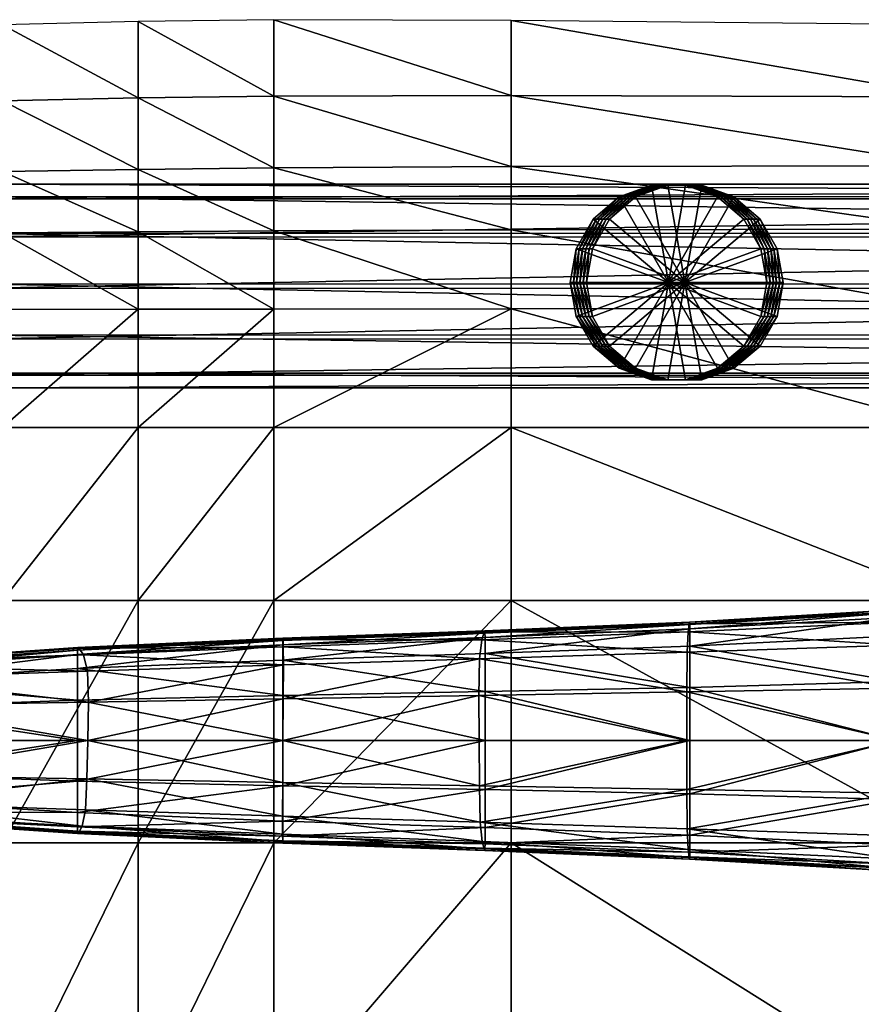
# Model space of a CAD drawing. Header units: inches. Extents: x -10.9 to 10.9, y -19.1 to 19.1.
# Tile 30 of 44: x -7.5 to -4.2, y 15 to 18.8. Entities that reach past the tile are written whole.
import ezdxf

# ---------------------------------------------------------------- set-up
doc = ezdxf.new("R2010")
doc.units = ezdxf.units.IN
doc.header["$MEASUREMENT"] = 0
doc.layers.get('0').update_dxf_attribs({"true_color": 0x5890e1})
doc.layers.add('BASE-FUNDICIÓN', color=1, linetype='Continuous', true_color=0xff0000)

# ---------------------------------------------------------------- blocks, each defined once
blk = doc.blocks.new('Box003')
at = {"color": 0}
mesh = blk.add_polyface(dxfattribs=at)
corners = [(-11.661, 1.6657, 2.0265), (-11.1372, 1.6657, 2.0172), (-11.1372, 2.3339, 2.1553), (-10.6135, 2.3339, 2.1238), (-10.6135, 1.6657, 1.9726), (-10.6135, 2.7902, 2.1289), (-11.1372, 2.7892, 2.1509), (-11.661, 2.3339, 2.1425), (-11.1372, 0.7302, 1.7492), (-10.0898, 2.3339, 2.0884), (-10.0898, 1.6657, 1.9203), (-9.1732, 2.3339, 2.0164), (-9.1732, 2.792, 2.0553), (-10.0898, 2.7912, 2.1071), (-11.1372, 3.0861, 1.991), (-10.6135, 3.0899, 1.9718), (-11.1372, 3.3223, 1.7328), (-10.6135, 3.3299, 1.7138), (-11.6395, 3.3051, 1.7175), (-11.6505, 3.0782, 1.9662), (-10.0898, 3.0937, 1.9536), (-10.0898, 3.3364, 1.6953), (-9.1732, 3.0973, 1.9088), (-10.0898, 3.6138, 1.4001), (-9.1732, 3.3412, 1.6535), (-10.0898, 3.9086, 1.0863), (-10.6135, 3.9022, 1.0984), (-10.6135, 3.6068, 1.416), (-11.1372, 3.5959, 1.4339), (-11.1372, 3.8883, 1.1145), (-11.6151, 3.8452, 1.1251), (-11.6276, 3.5665, 1.4308)]
mesh.append_faces([[corners[k] for k in face] for face in [(0, 1, 2), (3, 2, 1), (1, 4, 3), (2, 3, 5), (5, 6, 2), (7, 2, 6), (4, 1, 8), (9, 3, 4), (4, 10, 9), (11, 9, 10), (12, 13, 9), (3, 9, 13), (13, 5, 3), (14, 6, 5), (5, 15, 14), (16, 14, 15), (15, 17, 16), (14, 16, 18), (6, 14, 19), (20, 13, 12), (21, 20, 22), (20, 21, 17), (17, 15, 20), (13, 20, 15), (15, 5, 13), (23, 21, 24), (23, 25, 26), (26, 27, 23), (21, 23, 27), (27, 17, 21), (28, 16, 17), (17, 27, 28), (29, 28, 27), (27, 26, 29), (28, 29, 30), (30, 31, 28), (16, 28, 31), (31, 18, 16)]], dxfattribs={"vtx2": -1, "color": 0})
mesh = blk.add_polyface(dxfattribs=at)
corners = [(-7.4711, 3.1003, 1.81), (-7.4711, 3.3438, 1.5645), (-9.1732, 3.3412, 1.6535), (-9.1732, 3.0973, 1.9088), (-7.4711, 2.7928, 1.9431), (-9.1732, 2.792, 2.0553), (-5.481, 2.7936, 1.817), (-5.481, 3.1033, 1.6967), (-5.481, 3.3459, 1.461), (-3.7007, 3.1066, 1.608), (-3.7007, 3.3492, 1.3757), (-3.7007, 2.7944, 1.7233), (-10.0898, 1.6657, 1.9203), (-9.1732, 1.6657, 1.825), (-9.1732, 2.3339, 2.0164), (-10.0898, 2.3339, 2.0884), (-7.4711, 2.3339, 1.8753), (-7.4711, 1.6657, 1.6516), (-5.481, 1.6657, 1.4674), (-5.481, 2.3339, 1.7221), (-3.7007, 2.3339, 1.6135), (-3.7007, 1.6657, 1.3396), (-10.0898, 3.0937, 1.9536), (-10.0898, 3.3364, 1.6953), (-5.481, 3.8703, 0.9511), (-5.481, 3.6042, 1.2099), (-3.7007, 3.601, 1.1346), (-7.4711, 3.6107, 1.295), (-7.4711, 3.8893, 1.0136), (-9.1732, 3.9051, 1.0631), (-9.1732, 3.6156, 1.3663), (-10.0898, 3.6138, 1.4001), (-10.0898, 3.9086, 1.0863)]
mesh.append_faces([[corners[k] for k in face] for face in [(0, 1, 2), (2, 3, 0), (4, 0, 3), (3, 5, 4), (0, 4, 6), (6, 7, 0), (1, 0, 7), (7, 8, 1), (9, 10, 8), (8, 7, 9), (11, 9, 7), (7, 6, 11), (12, 13, 14), (15, 14, 5), (16, 4, 5), (5, 14, 16), (17, 16, 14), (14, 13, 17), (16, 17, 18), (18, 19, 16), (4, 16, 19), (19, 6, 4), (6, 19, 20), (19, 18, 21), (5, 3, 22), (3, 2, 23), (24, 25, 26), (25, 8, 10), (27, 1, 8), (8, 25, 27), (28, 27, 25), (25, 24, 28), (27, 28, 29), (29, 30, 27), (1, 27, 30), (30, 2, 1), (2, 30, 31), (32, 31, 30), (30, 29, 32)]], dxfattribs={"vtx2": -1, "color": 0})
mesh = blk.add_polyface(dxfattribs=at)
corners = [(-11.661, -2.4773, 1.251), (-11.1372, -2.4773, 1.1877), (-11.1372, -1.4082, 1.29), (-10.6135, -1.4082, 1.2238), (-10.6135, -2.4773, 1.1233), (-10.6135, -0.339, 1.4011), (-11.1372, -0.339, 1.4679), (-11.661, -1.4082, 1.3529), (-11.661, -0.339, 1.5251), (-11.1372, 0.7302, 1.7492), (-10.6135, 0.7302, 1.6912), (-10.6135, 1.6657, 1.9726), (-11.661, 0.7302, 1.7852), (-11.1372, 1.6657, 2.0172), (-11.1372, -4.6157, 1.1337), (-11.1372, -3.5465, 1.1337), (-11.661, -3.5465, 1.2024), (-10.6135, -3.5465, 1.0634), (-10.0898, -1.4082, 1.1508), (-10.0898, -2.4773, 1.0498), (-9.1732, -1.4082, 1.0239), (-9.1732, -2.4773, 0.9194), (-9.1732, -0.339, 1.2064), (-10.0898, -0.339, 1.3284), (-10.0898, 0.7302, 1.6259), (-9.1732, 0.7302, 1.5143), (-9.1732, 1.6657, 1.825), (-10.0898, 1.6657, 1.9203), (-10.0898, -3.5465, 0.9821), (-10.6135, -4.6157, 1.0634), (-10.0898, -4.6157, 0.9821), (-9.1732, -4.6157, 0.7871)]
mesh.append_faces([[corners[k] for k in face] for face in [(0, 1, 2), (3, 2, 1), (1, 4, 3), (2, 3, 5), (5, 6, 2), (7, 2, 6), (8, 6, 9), (10, 9, 6), (6, 5, 10), (9, 10, 11), (12, 9, 13), (14, 15, 16), (15, 17, 4), (4, 1, 15), (16, 15, 1), (18, 3, 4), (4, 19, 18), (20, 18, 19), (19, 21, 20), (18, 20, 22), (22, 23, 18), (3, 18, 23), (23, 5, 3), (24, 10, 5), (5, 23, 24), (25, 24, 23), (23, 22, 25), (26, 27, 24), (10, 24, 27), (27, 11, 10), (21, 19, 28), (17, 28, 19), (19, 4, 17), (17, 15, 14), (14, 29, 17), (28, 17, 29), (29, 30, 28), (28, 30, 31)]], dxfattribs={"vtx2": -1, "color": 0})
mesh = blk.add_polyface(dxfattribs=at)
corners = [(-7.4711, -1.4082, 0.7964), (-7.4711, -0.339, 0.9918), (-9.1732, -0.339, 1.2064), (-9.1732, -1.4082, 1.0239), (-7.4711, -2.4773, 0.6843), (-9.1732, -2.4773, 0.9194), (-5.481, -2.4773, 0.43), (-5.481, -1.4082, 0.5522), (-5.481, -0.339, 0.7638), (-3.7007, -1.4082, 0.3755), (-3.7007, -0.339, 0.6018), (-3.7007, -2.4773, 0.2423), (-7.4711, 0.7302, 1.317), (-7.4711, 1.6657, 1.6516), (-9.1732, 1.6657, 1.825), (-9.1732, 0.7302, 1.5143), (-5.481, 0.7302, 1.1084), (-5.481, 1.6657, 1.4674), (-3.7007, 0.7302, 0.9627), (-3.7007, 1.6657, 1.3396), (-7.4711, -3.5465, 0.6091), (-9.1732, -3.5465, 0.8456), (-7.4711, -4.6157, 0.5524), (-9.1732, -4.6157, 0.7871), (-5.481, -4.6157, 0.3004), (-5.481, -3.5465, 0.3537), (-3.7007, -3.5465, 0.1604), (-3.7007, -4.6157, 0.1042), (-10.0898, 0.7302, 1.6259), (-10.0898, -3.5465, 0.9821)]
mesh.append_faces([[corners[k] for k in face] for face in [(0, 1, 2), (2, 3, 0), (4, 0, 3), (3, 5, 4), (0, 4, 6), (6, 7, 0), (1, 0, 7), (7, 8, 1), (9, 10, 8), (8, 7, 9), (11, 9, 7), (7, 6, 11), (12, 13, 14), (14, 15, 12), (1, 12, 15), (15, 2, 1), (12, 1, 8), (8, 16, 12), (13, 12, 16), (16, 17, 13), (18, 19, 17), (17, 16, 18), (10, 18, 16), (16, 8, 10), (20, 4, 5), (5, 21, 20), (22, 20, 21), (21, 23, 22), (20, 22, 24), (24, 25, 20), (4, 20, 25), (25, 6, 4), (26, 11, 6), (6, 25, 26), (27, 26, 25), (25, 24, 27), (28, 15, 14), (29, 21, 5), (23, 21, 29)]], dxfattribs={"vtx2": -1, "color": 0})
blk = doc.blocks.new('Cylinder002')
at = {"color": 0}
mesh = blk.add_polyface(dxfattribs=at)
corners = [(0, 0), (0.3817, 0), (0.3587, 0.1305), (0.2924, 0.2453), (0.1908, 0.3306), (0.0663, 0.3759), (-0.0663, 0.3759), (-0.1908, 0.3306), (-0.2924, 0.2453), (-0.3587, 0.1305), (-0.3817, 0), (-0.3587, -0.1305), (-0.2924, -0.2453), (-0.1908, -0.3306), (-0.0663, -0.3759), (0.0663, -0.3759), (0.1908, -0.3306), (0.2924, -0.2453), (0.3587, -0.1305), (0.3817, 0, 0.1212), (0.3587, 0.1305, 0.1212), (0.2924, 0.2453, 0.1212), (0.1908, 0.3306, 0.1212), (0.0663, 0.3759, 0.1212), (-0.0663, 0.3759, 0.1212), (-0.1908, 0.3306, 0.1212), (-0.2924, 0.2453, 0.1212), (-0.3587, 0.1305, 0.1212), (-0.3817, 0, 0.1212), (-0.3587, -0.1305, 0.1212), (-0.2924, -0.2453, 0.1212), (-0.1908, -0.3306, 0.1212), (-0.0663, -0.3759, 0.1212), (0.0663, -0.3759, 0.1212), (0.1908, -0.3306, 0.1212), (0.2924, -0.2453, 0.1212), (0.3587, -0.1305, 0.1212), (0.3817, 0, 0.2424), (0.3587, 0.1305, 0.2424), (0.2924, 0.2453, 0.2424), (0.1908, 0.3306, 0.2424), (0.0663, 0.3759, 0.2424), (-0.0663, 0.3759, 0.2424), (-0.1908, 0.3306, 0.2424), (-0.2924, 0.2453, 0.2424), (-0.3587, 0.1305, 0.2424), (-0.3817, 0, 0.2424), (-0.3587, -0.1305, 0.2424), (-0.2924, -0.2453, 0.2424), (-0.1908, -0.3306, 0.2424), (-0.0663, -0.3759, 0.2424), (0.0663, -0.3759, 0.2424), (0.1908, -0.3306, 0.2424), (0.2924, -0.2453, 0.2424), (0.3587, -0.1305, 0.2424), (0.3817, 0, 0.3636), (0.3587, 0.1305, 0.3636), (0.2924, 0.2453, 0.3636), (0.1908, 0.3306, 0.3636), (0.0663, 0.3759, 0.3636), (-0.0663, 0.3759, 0.3636), (-0.1908, 0.3306, 0.3636), (-0.2924, 0.2453, 0.3636), (-0.3587, 0.1305, 0.3636), (-0.3817, 0, 0.3636), (-0.3587, -0.1305, 0.3636), (-0.2924, -0.2453, 0.3636), (-0.1908, -0.3306, 0.3636), (-0.0663, -0.3759, 0.3636), (0.0663, -0.3759, 0.3636), (0.1908, -0.3306, 0.3636), (0.2924, -0.2453, 0.3636), (0.3587, -0.1305, 0.3636), (0.3817, 0, 0.4847), (0.3587, 0.1305, 0.4847), (0.2924, 0.2453, 0.4847), (0.1908, 0.3306, 0.4847), (0.0663, 0.3759, 0.4847), (-0.0663, 0.3759, 0.4847), (-0.1908, 0.3306, 0.4847), (-0.2924, 0.2453, 0.4847), (-0.3587, 0.1305, 0.4847), (-0.3817, 0, 0.4847), (-0.3587, -0.1305, 0.4847), (-0.2924, -0.2453, 0.4847), (-0.1908, -0.3306, 0.4847), (-0.0663, -0.3759, 0.4847), (0.0663, -0.3759, 0.4847), (0.1908, -0.3306, 0.4847), (0.2924, -0.2453, 0.4847), (0.3587, -0.1305, 0.4847), (0.3817, 0, 0.6059), (0.3587, 0.1305, 0.6059), (0.2924, 0.2453, 0.6059), (0.1908, 0.3306, 0.6059), (0.0663, 0.3759, 0.6059), (-0.0663, 0.3759, 0.6059), (-0.1908, 0.3306, 0.6059), (-0.2924, 0.2453, 0.6059), (-0.3587, 0.1305, 0.6059), (-0.3817, 0, 0.6059), (-0.3587, -0.1305, 0.6059), (-0.2924, -0.2453, 0.6059), (-0.1908, -0.3306, 0.6059), (-0.0663, -0.3759, 0.6059), (0.0663, -0.3759, 0.6059), (0.1908, -0.3306, 0.6059), (0.2924, -0.2453, 0.6059), (0.3587, -0.1305, 0.6059), (0, 0, 0.6059)]
mesh.append_faces([[corners[k] for k in face] for face in [(1, 20, 19), (2, 21, 20), (3, 22, 21), (4, 23, 22), (5, 24, 23), (6, 25, 24), (7, 26, 25), (8, 27, 26), (9, 28, 27), (10, 29, 28), (11, 30, 29), (12, 31, 30), (13, 32, 31), (14, 33, 32), (15, 34, 33), (16, 35, 34), (17, 36, 35), (18, 19, 36), (19, 38, 37), (20, 39, 38), (21, 40, 39), (22, 41, 40), (23, 42, 41), (24, 43, 42), (25, 44, 43), (26, 45, 44), (27, 46, 45), (28, 47, 46), (29, 48, 47), (30, 49, 48), (31, 50, 49), (32, 51, 50), (33, 52, 51), (34, 53, 52), (35, 54, 53), (36, 37, 54), (37, 56, 55), (38, 57, 56), (39, 58, 57), (40, 59, 58), (41, 60, 59), (42, 61, 60), (43, 62, 61), (44, 63, 62), (45, 64, 63), (46, 65, 64), (47, 66, 65), (48, 67, 66), (49, 68, 67), (50, 69, 68), (51, 70, 69), (52, 71, 70), (53, 72, 71), (54, 55, 72), (55, 74, 73), (56, 75, 74), (57, 76, 75), (58, 77, 76), (59, 78, 77), (60, 79, 78), (61, 80, 79), (62, 81, 80), (63, 82, 81), (64, 83, 82), (65, 84, 83), (66, 85, 84), (67, 86, 85), (68, 87, 86), (69, 88, 87), (70, 89, 88), (71, 90, 89), (72, 73, 90), (73, 92, 91), (74, 93, 92), (75, 94, 93), (76, 95, 94), (77, 96, 95), (78, 97, 96), (79, 98, 97), (80, 99, 98), (81, 100, 99), (82, 101, 100), (83, 102, 101), (84, 103, 102), (85, 104, 103), (86, 105, 104), (87, 106, 105), (88, 107, 106), (89, 108, 107), (90, 91, 108)]], dxfattribs={"vtx0": -1, "color": 0})
mesh.append_faces([[corners[k] for k in face] for face in [(0, 2, 1), (0, 3, 2), (0, 4, 3), (0, 5, 4), (0, 6, 5), (0, 7, 6), (0, 8, 7), (0, 9, 8), (0, 10, 9), (0, 11, 10), (0, 12, 11), (0, 13, 12), (0, 14, 13), (0, 15, 14), (0, 16, 15), (0, 17, 16), (0, 18, 17), (0, 1, 18), (109, 91, 92), (109, 92, 93), (109, 93, 94), (109, 94, 95), (109, 95, 96), (109, 96, 97), (109, 97, 98), (109, 98, 99), (109, 99, 100), (109, 100, 101), (109, 101, 102), (109, 102, 103), (109, 103, 104), (109, 104, 105), (109, 105, 106), (109, 106, 107), (109, 107, 108), (109, 108, 91)]], dxfattribs={"vtx0": -1, "vtx2": -1, "color": 0})
mesh.append_faces([[corners[k] for k in face] for face in [(1, 2, 20), (2, 3, 21), (3, 4, 22), (4, 5, 23), (5, 6, 24), (6, 7, 25), (7, 8, 26), (8, 9, 27), (9, 10, 28), (10, 11, 29), (11, 12, 30), (12, 13, 31), (13, 14, 32), (14, 15, 33), (15, 16, 34), (16, 17, 35), (17, 18, 36), (18, 1, 19), (19, 20, 38), (20, 21, 39), (21, 22, 40), (22, 23, 41), (23, 24, 42), (24, 25, 43), (25, 26, 44), (26, 27, 45), (27, 28, 46), (28, 29, 47), (29, 30, 48), (30, 31, 49), (31, 32, 50), (32, 33, 51), (33, 34, 52), (34, 35, 53), (35, 36, 54), (36, 19, 37), (37, 38, 56), (38, 39, 57), (39, 40, 58), (40, 41, 59), (41, 42, 60), (42, 43, 61), (43, 44, 62), (44, 45, 63), (45, 46, 64), (46, 47, 65), (47, 48, 66), (48, 49, 67), (49, 50, 68), (50, 51, 69), (51, 52, 70), (52, 53, 71), (53, 54, 72), (54, 37, 55), (55, 56, 74), (56, 57, 75), (57, 58, 76), (58, 59, 77), (59, 60, 78), (60, 61, 79), (61, 62, 80), (62, 63, 81), (63, 64, 82), (64, 65, 83), (65, 66, 84), (66, 67, 85), (67, 68, 86), (68, 69, 87), (69, 70, 88), (70, 71, 89), (71, 72, 90), (72, 55, 73), (73, 74, 92), (74, 75, 93), (75, 76, 94), (76, 77, 95), (77, 78, 96), (78, 79, 97), (79, 80, 98), (80, 81, 99), (81, 82, 100), (82, 83, 101), (83, 84, 102), (84, 85, 103), (85, 86, 104), (86, 87, 105), (87, 88, 106), (88, 89, 107), (89, 90, 108), (90, 73, 91)]], dxfattribs={"vtx2": -1, "color": 0})

msp = doc.modelspace()

# ---------------------------------------------------------------- block references
at = {"color": 153, "true_color": 0x5890e1}
msp.add_blockref('Box003', (3.6167, 14.9354, 0.5837), dxfattribs=at)
at = {"color": 153, "true_color": 0x5890e1, "extrusion": (0.104282, 0, 0.994548), "rotation": 269.9999974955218}
msp.add_blockref('Cylinder002', (17.8288, 5.0401, 0.6016), dxfattribs=at)

# ---------------------------------------------------------------- meshes
at = {"color": 153, "true_color": 0x5890e1}
mesh = msp.add_polyface(dxfattribs=at)
corners = [(-8.1683, 17.8231, 1.6246), (-7.988, 17.8233, 1.7006), (-8.0035, 17.6254, 1.7471), (-8.1107, 17.422, 2.0677), (-7.8446, 17.422, 2.1348), (-7.886, 17.4708, 2.3284), (-8.1737, 17.4708, 2.2558), (-7.9166, 17.6121, 2.4722), (-8.2206, 17.6121, 2.3955), (-7.9284, 17.8079, 2.5276), (-8.2387, 17.8079, 2.4493), (-7.9182, 18.0057, 2.4797), (-8.2232, 18.0057, 2.4028), (-7.8886, 18.1526, 2.3415), (-7.8477, 18.2092, 2.1499), (-8.1159, 18.2092, 2.0823), (-8.1782, 18.1526, 2.2684), (-7.8063, 18.1603, 1.9563), (-8.0529, 18.1603, 1.8941), (-7.7757, 18.0191, 1.8125), (-8.0061, 18.0191, 1.7544), (-7.7639, 17.8233, 1.7572), (-7.7741, 17.6254, 1.805), (-7.8037, 17.4785, 1.9432), (-8.0484, 17.4785, 1.8815), (-7.5762, 17.4707, 2.3828), (-7.57, 17.4219, 2.183), (-7.5808, 17.612, 2.5312), (-7.5825, 17.8078, 2.5883), (-7.5809, 18.0056, 2.539), (-7.5765, 18.1525, 2.3963), (-7.5704, 18.2091, 2.1986), (-7.5642, 18.1602, 1.9988), (-7.5596, 18.019, 1.8505), (-7.5579, 17.8232, 1.7933), (-7.5594, 17.6254, 1.8427), (-7.5639, 17.4785, 1.9853), (2.361, 17.4796, 0.8688)]
mesh.append_faces([[corners[k] for k in face] for face in [(0, 1, 2), (3, 4, 5), (6, 5, 7), (8, 7, 9), (10, 9, 11), (12, 11, 13), (14, 15, 16), (16, 13, 14), (17, 18, 15), (15, 14, 17), (19, 20, 18), (18, 17, 19), (21, 1, 20), (20, 19, 21), (22, 2, 1), (1, 21, 22), (23, 24, 2), (2, 22, 23), (4, 3, 24), (24, 23, 4), (25, 5, 4), (4, 26, 25), (27, 7, 5), (5, 25, 27), (28, 9, 7), (7, 27, 28), (29, 11, 9), (9, 28, 29), (30, 13, 11), (11, 29, 30), (31, 14, 13), (13, 30, 31), (32, 17, 14), (14, 31, 32), (33, 19, 17), (17, 32, 33), (34, 21, 19), (19, 33, 34), (35, 22, 21), (21, 34, 35), (36, 23, 22), (22, 35, 36), (26, 4, 23), (23, 36, 26), (37, 36, 35)]], dxfattribs={"vtx2": -1, "color": 153})
mesh = msp.add_polyface(dxfattribs=at)
corners = [(2.3937, 17.4702, 1.2611), (-7.5762, 17.4707, 2.3828), (-7.57, 17.4219, 2.183), (2.3741, 17.4222, 1.064), (2.4147, 17.6108, 1.4072), (-7.5808, 17.612, 2.5312), (2.4314, 17.8063, 1.4632), (-7.5825, 17.8078, 2.5883), (2.4393, 18.0044, 1.414), (-7.5809, 18.0056, 2.539), (2.4364, 18.1519, 1.2728), (-7.5765, 18.1525, 2.3963), (2.4233, 18.2094, 1.0775), (-7.5704, 18.2091, 2.1986), (2.4037, 18.1614, 0.8804), (-7.5642, 18.1602, 1.9988), (2.3827, 18.0208, 0.7343), (-7.5596, 18.019, 1.8505), (2.366, 17.8252, 0.6784), (-7.5579, 17.8232, 1.7933), (2.3581, 17.6272, 0.7276), (-7.5594, 17.6254, 1.8427), (2.361, 17.4796, 0.8688), (-7.5639, 17.4785, 1.9853), (2.4931, 17.4582, 1.2557), (2.4728, 17.4101, 1.0587), (2.5247, 17.5976, 1.4011), (2.5592, 17.791, 1.4559), (2.5873, 17.9865, 1.4054), (2.6015, 18.1318, 1.2631), (2.5979, 18.188, 1.0673), (2.5776, 18.1399, 0.8702), (2.546, 18.0005, 0.7249), (2.5115, 17.8071, 0.6701), (2.4834, 17.6116, 0.7206), (2.4693, 17.4662, 0.8628)]
mesh.append_faces([[corners[k] for k in face] for face in [(0, 1, 2), (2, 3, 0), (4, 5, 1), (1, 0, 4), (6, 7, 5), (5, 4, 6), (8, 9, 7), (7, 6, 8), (10, 11, 9), (9, 8, 10), (12, 13, 11), (11, 10, 12), (14, 15, 13), (13, 12, 14), (16, 17, 15), (15, 14, 16), (18, 19, 17), (17, 16, 18), (20, 21, 19), (19, 18, 20), (21, 20, 22), (3, 2, 23), (23, 22, 3), (24, 0, 3), (3, 25, 24), (26, 4, 0), (0, 24, 26), (27, 6, 4), (4, 26, 27), (28, 8, 6), (6, 27, 28), (29, 10, 8), (30, 12, 10), (31, 14, 12), (32, 16, 14), (14, 31, 32), (33, 18, 16), (16, 32, 33), (34, 20, 18), (18, 33, 34), (35, 22, 20), (20, 34, 35), (25, 3, 22), (22, 35, 25)]], dxfattribs={"vtx2": -1, "color": 153})
at = {"layer": 'BASE-FUNDICIÓN', "color": 8, "true_color": 0x737373}
mesh = msp.add_polyface(dxfattribs=at)
corners = [(-4.0693, 15.8324, -12.6928), (-4.0693, 15.6562, -12.6911), (-4.8677, 15.6955, -12.9029), (-4.0693, 16.0602, -12.6928), (-4.8677, 15.8547, -12.9047), (-3.2638, 15.801, -12.5195), (-3.2638, 16.0602, -12.5195), (-4.0685, 16.518, -11.9693), (-4.069, 16.5559, -12.4751), (-4.8696, 16.5112, -12.7058), (-4.0679, 16.428, -11.4701), (-4.8736, 16.4803, -12.2563), (-4.0676, 16.2628, -11.3072), (-4.8776, 16.401, -11.814), (-4.0675, 16.0602, -11.3126), (-4.879, 16.2488, -11.6712), (-4.0683, 15.6024, -11.9799), (-4.0676, 15.6924, -11.4861), (-4.8781, 15.7195, -11.835), (-4.069, 15.5645, -12.4777), (-4.8739, 15.6401, -12.2704), (-4.0674, 15.8575, -11.3179), (-3.267, 15.6627, -11.1468), (-3.2721, 15.8436, -10.9581), (-3.2867, 16.457, -11.144), (-3.2781, 16.5668, -11.7093), (-4.0693, 15.5832, -12.6858), (-4.8677, 15.6286, -12.8977), (-4.0692, 15.5656, -12.6753), (-4.8679, 15.6118, -12.8871), (-4.0692, 16.5371, -12.6858), (-4.0693, 16.4641, -12.6911), (-4.8677, 16.4249, -12.9029), (-4.0692, 16.5548, -12.6753), (-4.8677, 16.4917, -12.8977), (-3.2638, 15.6005, -12.5177), (-3.2638, 15.5176, -12.5125), (-3.2639, 16.6027, -12.5125), (-3.2641, 16.6226, -12.5019), (-4.0692, 16.5646, -12.6577), (-4.8681, 16.5178, -12.8696), (-4.8679, 16.5085, -12.8871), (-4.0692, 15.5558, -12.6577), (-4.8697, 15.6092, -12.7093), (-4.8681, 15.6026, -12.8696), (-3.2638, 15.4863, -12.4843), (-3.2638, 15.4977, -12.5019), (-3.2679, 16.6207, -12.2801), (-3.2643, 16.634, -12.4844), (-4.8677, 16.2656, -12.9047), (-4.0693, 16.2879, -12.6928), (-3.2638, 16.3194, -12.5195), (-3.2852, 16.2763, -10.9562)]
mesh.append_faces([[corners[k] for k in face] for face in [(0, 1, 2), (3, 0, 4), (1, 0, 5), (0, 3, 6), (7, 8, 9), (10, 7, 11), (12, 10, 13), (14, 12, 15), (16, 17, 18), (19, 16, 20), (21, 17, 22), (14, 21, 23), (7, 10, 24), (8, 7, 25), (1, 26, 27), (26, 28, 29), (30, 31, 32), (33, 30, 34), (26, 1, 35), (28, 26, 36), (31, 30, 37), (30, 33, 38), (8, 39, 40), (39, 33, 41), (42, 19, 43), (28, 42, 44), (19, 42, 45), (42, 28, 46), (39, 8, 47), (33, 39, 48), (49, 50, 3), (32, 31, 50), (51, 50, 31), (6, 3, 50), (18, 17, 21), (52, 12, 14), (24, 10, 12)]], dxfattribs={"vtx2": -1, "color": 8})
mesh = msp.add_polyface(dxfattribs=at)
corners = [(-4.8677, 15.8547, -12.9047), (-4.8677, 15.6955, -12.9029), (-5.6577, 15.7244, -13.1533), (-4.0693, 15.8324, -12.6928), (-4.8677, 16.0602, -12.9047), (-4.0693, 16.0602, -12.6928), (-5.6576, 15.8713, -13.155), (-4.8736, 16.4803, -12.2563), (-4.8696, 16.5112, -12.7058), (-5.6617, 16.4786, -12.9697), (-4.0685, 16.518, -11.9693), (-4.8776, 16.401, -11.814), (-4.0679, 16.428, -11.4701), (-5.6706, 16.4498, -12.561), (-4.879, 16.2488, -11.6712), (-4.0676, 16.2628, -11.3072), (-4.8792, 16.0602, -11.6782), (-4.0675, 16.0602, -11.3126), (-4.8781, 15.7195, -11.835), (-4.8739, 15.6401, -12.2704), (-4.0683, 15.6024, -11.9799), (-4.8697, 15.6092, -12.7093), (-4.069, 15.5645, -12.4777), (-5.6685, 15.6706, -12.577), (-4.8677, 15.6286, -12.8977), (-4.0693, 15.6562, -12.6911), (-5.6578, 15.6618, -13.148), (-4.8679, 15.6118, -12.8871), (-5.658, 15.645, -13.1375), (-4.0693, 15.5832, -12.6858), (-4.8677, 16.4917, -12.8977), (-4.8677, 16.4249, -12.9029), (-5.6577, 16.3959, -13.1533), (-4.0692, 16.5371, -12.6858), (-4.8679, 16.5085, -12.8871), (-4.0692, 16.5548, -12.6753), (-5.6578, 16.4585, -13.148), (-4.8681, 16.5178, -12.8696), (-4.069, 16.5559, -12.4751), (-5.6584, 16.4846, -13.12), (-5.658, 16.4753, -13.1375), (-4.0692, 16.5646, -12.6577), (-4.8681, 15.6026, -12.8696), (-5.6611, 15.6418, -12.9737), (-4.0692, 15.5558, -12.6577), (-4.0692, 15.5656, -12.6753), (-5.6583, 15.6358, -13.12), (-4.8677, 16.2656, -12.9047), (-4.0693, 16.2879, -12.6928), (-5.6576, 16.2491, -13.155), (-4.8794, 15.8716, -11.6852), (-4.0674, 15.8575, -11.3179)]
mesh.append_faces([[corners[k] for k in face] for face in [(0, 1, 2), (1, 0, 3), (0, 4, 5), (4, 0, 6), (7, 8, 9), (8, 7, 10), (7, 11, 12), (11, 7, 13), (11, 14, 15), (14, 16, 17), (18, 19, 20), (19, 21, 22), (21, 19, 23), (24, 1, 25), (1, 24, 26), (24, 27, 28), (27, 24, 29), (30, 31, 32), (31, 30, 33), (30, 34, 35), (34, 30, 36), (37, 8, 38), (8, 37, 39), (37, 34, 40), (34, 37, 41), (42, 21, 43), (21, 42, 44), (42, 27, 45), (27, 42, 46), (5, 4, 47), (48, 47, 31), (32, 31, 47), (49, 47, 4), (17, 16, 50), (50, 51, 17), (51, 50, 18)]], dxfattribs={"vtx2": -1, "color": 8})
mesh = msp.add_polyface(dxfattribs=at)
corners = [(-5.6576, 15.8713, -13.155), (-5.6577, 15.7244, -13.1533), (-6.4378, 15.7495, -13.4422), (-5.6576, 16.0602, -13.155), (-6.4378, 15.8856, -13.4439), (-4.8677, 15.8547, -12.9047), (-4.8677, 16.0602, -12.9047), (-5.6617, 16.4786, -12.9697), (-5.6706, 16.4498, -12.561), (-4.8736, 16.4803, -12.2563), (-5.6791, 16.3759, -12.1595), (-4.8776, 16.401, -11.814), (-5.6813, 16.2348, -12.031), (-4.879, 16.2488, -11.6712), (-4.8792, 16.0602, -11.6782), (-5.6803, 16.0602, -12.039), (-5.6761, 15.7445, -12.1836), (-5.6685, 15.6706, -12.577), (-4.8739, 15.6401, -12.2704), (-4.8781, 15.7195, -11.835), (-5.6611, 15.6418, -12.9737), (-4.8697, 15.6092, -12.7093), (-5.6578, 15.6618, -13.148), (-6.4378, 15.6904, -13.4369), (-5.658, 15.645, -13.1375), (-6.4378, 15.6736, -13.4264), (-5.6578, 16.4585, -13.148), (-5.6577, 16.3959, -13.1533), (-6.4378, 16.3708, -13.4422), (-5.658, 16.4753, -13.1375), (-6.4377, 16.4299, -13.4369), (-4.8677, 15.6955, -12.9029), (-4.8677, 15.6286, -12.8977), (-4.8677, 16.4917, -12.8977), (-4.8679, 16.5085, -12.8871), (-5.6584, 16.4846, -13.12), (-4.8696, 16.5112, -12.7058), (-4.8681, 16.5178, -12.8696), (-5.6583, 15.6358, -13.12), (-4.8681, 15.6026, -12.8696), (-4.8679, 15.6118, -12.8871), (-6.4381, 15.6702, -13.2697), (-6.4378, 15.6645, -13.4089), (-6.4377, 16.456, -13.4089), (-6.4377, 16.4467, -13.4264), (-6.4378, 16.2348, -13.4439), (-5.6576, 16.2491, -13.155), (-4.8677, 16.2656, -12.9047), (-4.8794, 15.8716, -11.6852), (-5.6793, 15.8855, -12.0471)]
mesh.append_faces([[corners[k] for k in face] for face in [(0, 1, 2), (3, 0, 4), (1, 0, 5), (0, 3, 6), (7, 8, 9), (8, 10, 11), (10, 12, 13), (13, 11, 10), (14, 13, 12), (12, 15, 14), (16, 17, 18), (18, 19, 16), (17, 20, 21), (1, 22, 23), (22, 24, 25), (26, 27, 28), (29, 26, 30), (22, 1, 31), (24, 22, 32), (27, 26, 33), (26, 29, 34), (35, 7, 36), (29, 35, 37), (20, 38, 39), (38, 24, 40), (38, 20, 41), (24, 38, 42), (7, 35, 43), (35, 29, 44), (45, 46, 3), (28, 27, 46), (47, 46, 27), (6, 3, 46), (16, 19, 48), (48, 49, 16), (49, 48, 14), (14, 15, 49)]], dxfattribs={"vtx2": -1, "color": 8})
mesh = msp.add_polyface(dxfattribs=at)
corners = [(-6.4378, 15.7495, -13.4422), (-6.4378, 15.8856, -13.4439), (-5.6576, 15.8713, -13.155), (-6.4378, 16.0602, -13.4439), (-5.6576, 16.0602, -13.155), (-5.6611, 15.6418, -12.9737), (-5.6685, 15.6706, -12.577), (-6.4388, 15.6982, -12.8944), (-6.4381, 15.6702, -13.2697), (-7.2131, 15.7296, -13.2407), (-6.4392, 15.7679, -12.5217), (-7.2003, 15.7922, -12.8657), (-5.6761, 15.7445, -12.1836), (-5.6793, 15.8855, -12.0471), (-6.4387, 15.8987, -12.3906), (-7.194, 15.9119, -12.7323), (-6.4376, 16.0602, -12.3802), (-7.1912, 16.0602, -12.7197), (-5.6803, 16.0602, -12.039), (-5.6791, 16.3759, -12.1595), (-5.6706, 16.4498, -12.561), (-6.4365, 16.4224, -12.8736), (-6.436, 16.3527, -12.4905), (-7.2071, 16.3912, -13.2154), (-6.4374, 16.4503, -13.2645), (-7.2236, 16.4151, -13.6114), (-5.6617, 16.4786, -12.9697), (-6.4378, 15.6904, -13.4369), (-5.6577, 15.7244, -13.1533), (-6.4378, 15.6736, -13.4264), (-5.6578, 15.6618, -13.148), (-6.4378, 16.3708, -13.4422), (-6.4377, 16.4299, -13.4369), (-5.6578, 16.4585, -13.148), (-6.4377, 16.4467, -13.4264), (-5.658, 16.4753, -13.1375), (-6.4378, 15.6645, -13.4089), (-7.2255, 15.7055, -13.6178), (-5.6583, 15.6358, -13.12), (-5.658, 15.645, -13.1375), (-6.4377, 16.456, -13.4089), (-5.6584, 16.4846, -13.12), (-6.4378, 16.2348, -13.4439), (-5.6576, 16.2491, -13.155), (-6.4365, 16.2218, -12.3698), (-7.1883, 16.2088, -12.707), (-5.6813, 16.2348, -12.031)]
mesh.append_faces([[corners[k] for k in face] for face in [(0, 1, 2), (1, 3, 4), (5, 6, 7), (7, 8, 5), (8, 7, 9), (7, 10, 11), (10, 7, 6), (6, 12, 10), (12, 13, 14), (14, 10, 12), (10, 14, 15), (14, 16, 17), (16, 14, 13), (13, 18, 16), (19, 20, 21), (21, 22, 19), (22, 21, 23), (21, 24, 25), (24, 21, 20), (20, 26, 24), (27, 0, 28), (29, 27, 30), (31, 32, 33), (32, 34, 35), (36, 8, 37), (8, 36, 38), (36, 29, 39), (40, 24, 26), (34, 40, 41), (4, 3, 42), (43, 42, 31), (17, 16, 44), (45, 44, 22), (19, 22, 44), (44, 46, 19), (46, 44, 16), (16, 18, 46)]], dxfattribs={"vtx2": -1, "color": 8})
mesh = msp.add_polyface(dxfattribs=at)
corners = [(-7.2311, 15.7818, -13.7908), (-7.2311, 15.904, -13.7925), (-6.4378, 15.8856, -13.4439), (-6.4378, 15.7495, -13.4422), (-6.4378, 16.0602, -13.4439), (-7.2311, 16.0602, -13.7925), (-7.1916, 16.3287, -12.8278), (-7.2071, 16.3912, -13.2154), (-8.018, 16.349, -13.6074), (-7.1883, 16.2088, -12.707), (-7.9891, 16.3009, -13.1918), (-7.1912, 16.0602, -12.7197), (-7.9802, 16.195, -13.0622), (-7.2131, 15.7296, -13.2407), (-7.2003, 15.7922, -12.8657), (-7.9921, 15.8198, -13.2318), (-7.2255, 15.7055, -13.6178), (-6.4381, 15.6702, -13.2697), (-6.4388, 15.6982, -12.8944), (-7.194, 15.9119, -12.7323), (-6.4392, 15.7679, -12.5217), (-6.4387, 15.8987, -12.3906), (-6.436, 16.3527, -12.4905), (-7.2236, 16.4151, -13.6114), (-6.4365, 16.4224, -12.8736), (-6.4378, 15.6904, -13.4369), (-7.2309, 15.7273, -13.7855), (-7.2306, 15.7105, -13.775), (-6.4378, 15.6736, -13.4264), (-7.231, 16.3385, -13.7908), (-7.2308, 16.393, -13.7855), (-6.4377, 16.4299, -13.4369), (-6.4378, 16.3708, -13.4422), (-6.4377, 16.4467, -13.4264), (-7.2304, 16.4099, -13.775), (-7.23, 15.7011, -13.7575), (-6.4378, 15.6645, -13.4089), (-6.4374, 16.4503, -13.2645), (-6.4377, 16.456, -13.4089), (-7.2297, 16.4193, -13.7575), (-6.4378, 16.2348, -13.4439), (-7.2311, 16.2163, -13.7925), (-7.9822, 15.9256, -13.0888), (-6.4365, 16.2218, -12.3698)]
mesh.append_faces([[corners[k] for k in face] for face in [(0, 1, 2), (2, 3, 0), (4, 2, 1), (1, 5, 4), (6, 7, 8), (9, 6, 10), (11, 9, 12), (13, 14, 15), (13, 16, 17), (14, 13, 18), (19, 14, 20), (11, 19, 21), (7, 6, 22), (23, 7, 24), (3, 25, 26), (26, 0, 3), (27, 26, 25), (25, 28, 27), (29, 30, 31), (31, 32, 29), (33, 31, 30), (30, 34, 33), (16, 35, 36), (28, 36, 35), (35, 27, 28), (37, 38, 39), (39, 23, 37), (34, 39, 38), (38, 33, 34), (29, 32, 40), (40, 41, 29), (41, 40, 4), (4, 5, 41), (42, 19, 11), (15, 14, 19), (43, 9, 11), (22, 6, 9)]], dxfattribs={"vtx2": -1, "color": 8})
mesh = msp.add_polyface(dxfattribs=at)
corners = [(-8.0606, 15.8327, -14.2203), (-8.0607, 15.9332, -14.2221), (-7.2311, 15.904, -13.7925), (-7.2311, 15.7818, -13.7908), (-7.2311, 16.0602, -13.7925), (-8.0607, 16.0602, -14.2221), (-8.0475, 16.3619, -14.0316), (-8.018, 16.349, -13.6074), (-7.2071, 16.3912, -13.2154), (-7.2236, 16.4151, -13.6114), (-7.9891, 16.3009, -13.1918), (-7.1916, 16.3287, -12.8278), (-7.9802, 16.195, -13.0622), (-8.6164, 16.3074, -13.4889), (-7.1883, 16.2088, -12.707), (-7.9812, 16.0602, -13.0755), (-7.1912, 16.0602, -12.7197), (-8.6021, 16.2007, -13.3411), (-7.9921, 15.8198, -13.2318), (-8.0201, 15.7716, -13.6341), (-7.2131, 15.7296, -13.2407), (-7.2255, 15.7055, -13.6178), (-8.0481, 15.7586, -14.0383), (-7.2309, 15.7273, -13.7855), (-8.0602, 15.7854, -14.2151), (-8.0595, 15.7682, -14.2046), (-7.2306, 15.7105, -13.775), (-8.0606, 16.2876, -14.2203), (-8.0602, 16.335, -14.2151), (-7.2308, 16.393, -13.7855), (-7.231, 16.3385, -13.7908), (-7.2304, 16.4099, -13.775), (-8.0595, 16.3522, -14.2046), (-7.2297, 16.4193, -13.7575), (-8.0583, 16.362, -14.187), (-8.0584, 15.7584, -14.1871), (-7.23, 15.7011, -13.7575), (-8.0607, 16.1871, -14.2221), (-7.2311, 16.2163, -13.7925), (-7.9822, 15.9256, -13.0888), (-7.194, 15.9119, -12.7323), (-8.5992, 15.9197, -13.3679)]
mesh.append_faces([[corners[k] for k in face] for face in [(0, 1, 2), (2, 3, 0), (4, 2, 1), (1, 5, 4), (6, 7, 8), (8, 9, 6), (7, 10, 11), (12, 10, 13), (10, 12, 14), (12, 15, 16), (15, 12, 17), (18, 19, 20), (21, 20, 19), (19, 22, 21), (3, 23, 24), (24, 0, 3), (25, 24, 23), (23, 26, 25), (27, 28, 29), (29, 30, 27), (31, 29, 28), (28, 32, 31), (9, 33, 34), (34, 6, 9), (32, 34, 33), (33, 31, 32), (22, 35, 36), (36, 21, 22), (26, 36, 35), (35, 25, 26), (4, 5, 37), (37, 38, 4), (38, 37, 27), (27, 30, 38), (16, 15, 39), (40, 39, 18), (41, 39, 15)]], dxfattribs={"vtx2": -1, "color": 8})

doc.saveas('drawing.dxf')
